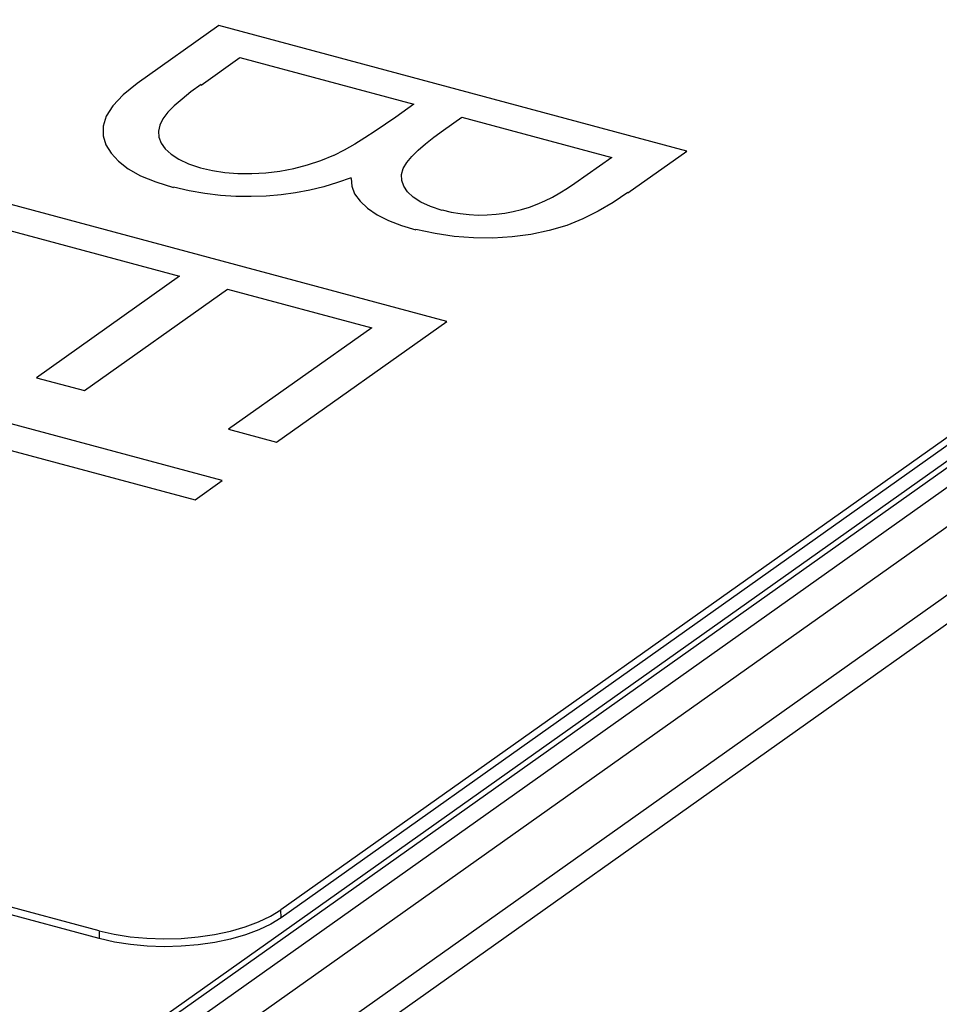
# Model space of a CAD drawing. Header units: millimetres. Extents: x 6 to 414, y 7 to 290.
# Tile 241 of 256: x 172.36 to 174.46, y 147.19 to 149.44. Entities that reach past the tile are written whole.
import ezdxf

# ---------------------------------------------------------------- set-up
doc = ezdxf.new("R2010")
doc.units = ezdxf.units.MM
doc.header["$LTSCALE"] = 23.1
for name, color, linetype in [('_47233', 7, 'CONTINUOUS'), ('_55275', 7, 'CONTINUOUS'), ('_60383', 7, 'CONTINUOUS')]:
    doc.layers.add(name, color=color, linetype=linetype)

msp = doc.modelspace()

# ---------------------------------------------------------------- linework, layer by layer
at = {"layer": '_47233', "color": 7, "linetype": 'Continuous'}
for p, q in [((178.5918, 151.4054), (172.9548, 147.4073)), ((178.5923, 151.3874), (172.9553, 147.3894)), ((172.8132, 149.4233), (172.627, 149.2913)), ((173.8801, 149.137), (172.8132, 149.4233)), ((172.7728, 149.2877), (172.8608, 149.3501)), ((172.8608, 149.3501), (173.2575, 149.2437)), ((172.627, 149.2913), (172.595, 149.2655)), ((173.2575, 149.2437), (173.2165, 149.2146)), ((173.3254, 149.1849), (173.3669, 149.2143)), ((173.3669, 149.2143), (173.7089, 149.1226)), ((173.7089, 149.1226), (173.625, 149.0631)), ((173.7458, 149.0417), (173.8801, 149.137)), ((173.3329, 148.7489), (172.266, 149.0352)), ((172.3137, 148.9621), (172.724, 148.8519)), ((172.724, 148.8519), (172.3975, 148.6203)), ((172.5069, 148.591), (172.8334, 148.8226)), ((172.8334, 148.8226), (173.1617, 148.7345)), ((173.1617, 148.7345), (172.8352, 148.5029)), ((172.9446, 148.4735), (173.3329, 148.7489)), ((172.8211, 148.3859), (171.7541, 148.6722)), ((172.3975, 148.6203), (172.5069, 148.591)), ((171.8018, 148.599), (172.7593, 148.3421)), ((172.8352, 148.5029), (172.9446, 148.4735)), ((172.7593, 148.3421), (172.8211, 148.3859)), ((172.5402, 147.3596), (169.6839, 148.1261)), ((172.5406, 147.3417), (169.6843, 148.1082)), ((172.9311, 147.3927), (172.9548, 147.4073)), ((172.9553, 147.3894), (172.9548, 147.4073)), ((172.5402, 147.3596), (172.5406, 147.3417))]:
    msp.add_line(p, q, dxfattribs=at)
for points in [[(172.7728, 149.2886), (172.7497, 149.2718), (172.7294, 149.2557), (172.7118, 149.2404), (172.6973, 149.2256), (172.686, 149.2109), (172.6785, 149.1965), (172.6756, 149.1824), (172.6769, 149.1686), (172.6821, 149.1552), (172.6913, 149.1423), (172.7044, 149.1299), (172.7219, 149.1183), (172.7445, 149.108), (172.7718, 149.0988)], [(172.595, 149.2655), (172.5713, 149.2406), (172.5564, 149.2166), (172.5494, 149.1936), (172.5495, 149.1719), (172.556, 149.1513), (172.5675, 149.132), (172.5845, 149.1138), (172.6069, 149.0967), (172.6351, 149.081), (172.6695, 149.0668), (172.7101, 149.0541)], [(173.2165, 149.2146), (173.1929, 149.1981), (173.1695, 149.1822), (173.1464, 149.167), (173.1231, 149.1526), (173.0993, 149.1392), (173.0751, 149.1267)], [(173.3225, 149.0019), (173.2956, 149.0108), (173.2734, 149.0209), (173.2561, 149.0322), (173.2433, 149.0444), (173.2347, 149.057), (173.2303, 149.0701), (173.23, 149.0836), (173.2337, 149.0972), (173.2417, 149.111), (173.2531, 149.125), (173.2674, 149.1391), (173.2843, 149.1537), (173.3036, 149.169), (173.3254, 149.1849)], [(172.7718, 149.0988), (172.7985, 149.0927), (172.8268, 149.0885), (172.8569, 149.0862), (172.8882, 149.0859), (172.9201, 149.0877), (172.9523, 149.0916), (172.9843, 149.0976), (173.0156, 149.1056), (173.0459, 149.1156), (173.0751, 149.1276)], [(173.1153, 149.0758), (173.084, 149.0651), (173.0524, 149.0559), (173.0206, 149.048), (172.9883, 149.0418), (172.9551, 149.0372), (172.9212, 149.0344), (172.8869, 149.0333), (172.852, 149.0339), (172.8168, 149.0362), (172.7813, 149.0404), (172.7457, 149.0467), (172.71, 149.055)], [(173.1153, 149.0749), (173.1164, 149.0568), (173.1229, 149.0394), (173.1351, 149.0226), (173.1523, 149.0067), (173.1743, 148.9921), (173.2004, 148.979), (173.2298, 148.9675), (173.2627, 148.9576)], [(173.3225, 149.0028), (173.3428, 148.9981), (173.3631, 148.9945), (173.3837, 148.9922), (173.4043, 148.9912), (173.4249, 148.9915), (173.4451, 148.9929), (173.4649, 148.9954), (173.4843, 148.999), (173.5031, 149.0037), (173.5214, 149.0095), (173.5392, 149.0162), (173.5567, 149.0238), (173.5739, 149.0323), (173.5909, 149.0418), (173.608, 149.0524), (173.625, 149.064)], [(173.7458, 149.0426), (173.7125, 149.0201), (173.6781, 149), (173.643, 148.9824), (173.6062, 148.9675), (173.5664, 148.9557), (173.5248, 148.9469), (173.4818, 148.9414), (173.438, 148.9389), (173.3939, 148.9392), (173.3497, 148.9424), (173.3061, 148.9489), (173.2627, 148.9585)], [(172.5402, 147.3596), (172.5749, 147.3517), (172.6112, 147.346), (172.6492, 147.3425), (172.6882, 147.3412), (172.7273, 147.3423), (172.766, 147.3456), (172.8037, 147.3511), (172.8396, 147.3587), (172.8732, 147.3683), (172.904, 147.3797), (172.9311, 147.3927)], [(172.9553, 147.3894), (172.9315, 147.3748), (172.9044, 147.3618), (172.8737, 147.3504), (172.84, 147.3408), (172.8041, 147.3332), (172.7665, 147.3277), (172.7278, 147.3244), (172.6886, 147.3233), (172.6497, 147.3246), (172.6116, 147.3281), (172.5754, 147.3338), (172.5406, 147.3417)]]:
    msp.add_lwpolyline(points, dxfattribs=at)
at = {"layer": '_55275', "color": 7, "linetype": 'Continuous'}
for p, q in [((166.9927, 142.7539), (182.9822, 154.0945)), ((167.5021, 143.1809), (179.2977, 151.5469))]:
    msp.add_line(p, q, dxfattribs=at)
at = {"layer": '_60383', "color": 7, "linetype": 'Continuous'}
for p, q in [((179.1295, 151.5826), (167.4707, 143.3136)), ((178.7156, 151.4387), (166.8996, 143.0582)), ((178.7376, 151.4395), (166.9216, 143.059)), ((166.9875, 143.0613), (178.8035, 151.4418))]:
    msp.add_line(p, q, dxfattribs=at)

doc.saveas('drawing.dxf')
